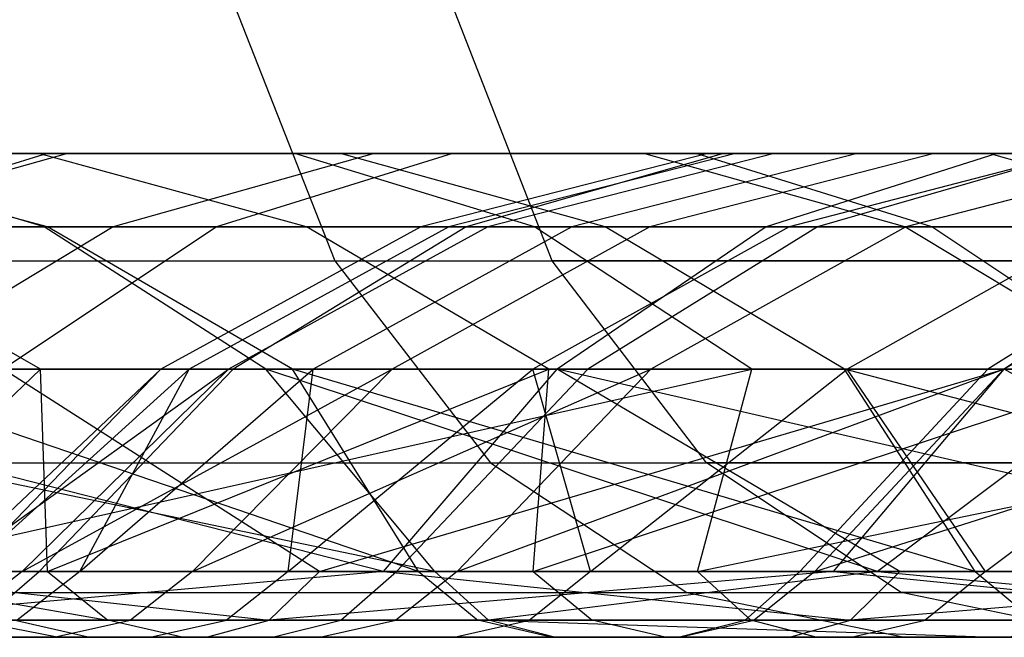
# Model space of a CAD drawing. Extents: x -172 to 172, y -29 to 28.
# Tile 81 of 256: x -134.07 to -128.68, y -19.3 to -15.92. Entities that reach past the tile are written whole.
import ezdxf

# ---------------------------------------------------------------- set-up
doc = ezdxf.new("R2010")
doc.units = 0
doc.header["$LTSCALE"] = 25.4
doc.layers.get('0').update_dxf_attribs({"linetype": 'CONTINUOUS'})

msp = doc.modelspace()

# ---------------------------------------------------------------- linework, layer by layer
at = {"color": 0}
for p, q in [((-132.8922, -15.8448, -1352.8473), (-132.3443, -17.2386, -1352.3955)), ((-132.8922, -15.8448, -1352.8473), (-132.3443, -17.2386, -1352.3955)), ((-131.1542, -17.2386, -1132.6775), (-131.6971, -15.8448, -1132.2197)), ((-131.1542, -17.2386, -1132.6775), (-131.6971, -15.8448, -1132.2197)), ((-138.6906, -16.6506, -1162.8467), (-133.9197, -16.6506, -1155.129)), ((-138.6906, -16.6506, -1162.8467), (-133.9197, -16.6506, -1155.129)), ((-137.2864, -16.6506, -1163.6608), (-132.5637, -16.6506, -1156.0212)), ((-137.2864, -16.6506, -1163.6608), (-132.5637, -16.6506, -1156.0212)), ((-133.8072, -16.6506, -1299.9165), (-136.9292, -16.6506, -1291.8901)), ((-133.8072, -16.6506, -1299.9165), (-136.9292, -16.6506, -1291.8901)), ((-136.8081, -16.6506, -1199.3195), (-133.9654, -16.6506, -1191.292)), ((-136.8081, -16.6506, -1199.3195), (-133.9654, -16.6506, -1191.292)), ((-131.6994, -16.6506, -1334.6561), (-136.6598, -16.6506, -1327.0588)), ((-131.6994, -16.6506, -1334.6561), (-136.6598, -16.6506, -1327.0588)), ((-135.4787, -16.6506, -1190.7051), (-132.128, -16.6506, -1182.7716)), ((-135.4787, -16.6506, -1190.7051), (-132.128, -16.6506, -1182.7716)), ((-133.9178, -17.0527, -1290.8204), (-135.3997, -16.6506, -1291.3468)), ((-132.3126, -16.6506, -1299.2836), (-135.3997, -16.6506, -1291.3468)), ((-133.9178, -17.0527, -1290.8204), (-135.3997, -16.6506, -1291.3468)), ((-132.3126, -16.6506, -1299.2836), (-135.3997, -16.6506, -1291.3468)), ((-130.3659, -16.6506, -1333.7307), (-135.2761, -16.6506, -1326.2103)), ((-133.9355, -17.0527, -1325.3882), (-135.2761, -16.6506, -1326.2103)), ((-133.9355, -17.0527, -1325.3882), (-135.2761, -16.6506, -1326.2103)), ((-130.3659, -16.6506, -1333.7307), (-135.2761, -16.6506, -1326.2103)), ((-133.8072, -16.6506, -1299.9165), (-135.2553, -17.0527, -1300.5298)), ((-133.8072, -16.6506, -1299.9165), (-135.2553, -17.0527, -1300.5298)), ((-133.9197, -16.6506, -1155.129), (-135.2333, -17.0527, -1154.2646)), ((-133.9197, -16.6506, -1155.129), (-135.2333, -17.0527, -1154.2646)), ((-132.4992, -17.0527, -1191.8607), (-133.9654, -16.6506, -1191.292)), ((-133.9654, -16.6506, -1191.292), (-130.6521, -16.6506, -1183.4471)), ((-132.4992, -17.0527, -1191.8607), (-133.9654, -16.6506, -1191.292)), ((-133.9654, -16.6506, -1191.292), (-130.6521, -16.6506, -1183.4471)), ((-133.9197, -16.6506, -1155.129), (-128.7197, -16.6506, -1147.6936)), ((-133.9197, -16.6506, -1155.129), (-128.7197, -16.6506, -1147.6936)), ((-130.2153, -16.6506, -1307.7438), (-133.8072, -16.6506, -1299.9165)), ((-130.2153, -16.6506, -1307.7438), (-133.8072, -16.6506, -1299.9165)), ((-132.128, -16.6506, -1182.7716), (-133.5578, -17.0527, -1182.1171)), ((-132.128, -16.6506, -1182.7716), (-133.5578, -17.0527, -1182.1171)), ((-131.6994, -16.6506, -1334.6561), (-132.9913, -17.0527, -1335.5529)), ((-131.6994, -16.6506, -1334.6561), (-132.9913, -17.0527, -1335.5529)), ((-132.5637, -16.6506, -1156.0212), (-127.4164, -16.6506, -1148.6611)), ((-131.25, -17.0527, -1156.8856), (-132.5637, -16.6506, -1156.0212)), ((-131.25, -17.0527, -1156.8856), (-132.5637, -16.6506, -1156.0212)), ((-132.5637, -16.6506, -1156.0212), (-127.4164, -16.6506, -1148.6611)), ((-130.8645, -17.0527, -1298.6703), (-132.3126, -16.6506, -1299.2836)), ((-130.8645, -17.0527, -1298.6703), (-132.3126, -16.6506, -1299.2836)), ((-128.7607, -16.6506, -1307.0234), (-132.3126, -16.6506, -1299.2836)), ((-128.7607, -16.6506, -1307.0234), (-132.3126, -16.6506, -1299.2836)), ((-132.128, -16.6506, -1182.7716), (-128.3131, -16.6506, -1175.0504)), ((-132.128, -16.6506, -1182.7716), (-128.3131, -16.6506, -1175.0504)), ((-130.3007, -16.6506, -1244.9353), (-131.8731, -17.0527, -1244.9557)), ((-130.3007, -16.6506, -1244.9353), (-131.8731, -17.0527, -1244.9557)), ((-130.1494, -16.6506, -1236.7504), (-131.72, -17.0527, -1236.672)), ((-130.1494, -16.6506, -1236.7504), (-131.72, -17.0527, -1236.672)), ((-126.3172, -16.6506, -1341.9607), (-131.6994, -16.6506, -1334.6561)), ((-126.3172, -16.6506, -1341.9607), (-131.6994, -16.6506, -1334.6561)), ((-130.2153, -16.6506, -1307.7438), (-131.6245, -17.0527, -1308.4418)), ((-130.2153, -16.6506, -1307.7438), (-131.6245, -17.0527, -1308.4418)), ((-129.9377, -16.6506, -1253.1136), (-131.5058, -17.0527, -1253.2327)), ((-129.9377, -16.6506, -1253.1136), (-131.5058, -17.0527, -1253.2327)), ((-129.4844, -16.6506, -1228.5911), (-131.047, -17.0527, -1228.4142)), ((-129.4844, -16.6506, -1228.5911), (-131.047, -17.0527, -1228.4142)), ((-129.2222, -17.0527, -1184.1016), (-130.6521, -16.6506, -1183.4471)), ((-130.6521, -16.6506, -1183.4471), (-126.8798, -16.6506, -1175.8123)), ((-129.2222, -17.0527, -1184.1016), (-130.6521, -16.6506, -1183.4471)), ((-130.6521, -16.6506, -1183.4471), (-126.8798, -16.6506, -1175.8123)), ((-129.062, -16.6506, -1261.2531), (-130.6195, -17.0527, -1261.4703)), ((-129.062, -16.6506, -1261.2531), (-130.6195, -17.0527, -1261.4703)), ((-125.0382, -16.6506, -1340.9612), (-130.3659, -16.6506, -1333.7307)), ((-129.0741, -17.0527, -1332.8341), (-130.3659, -16.6506, -1333.7307)), ((-125.0382, -16.6506, -1340.9612), (-130.3659, -16.6506, -1333.7307)), ((-129.0741, -17.0527, -1332.8341), (-130.3659, -16.6506, -1333.7307)), ((-130.3007, -16.6506, -1244.9353), (-130.1494, -16.6506, -1236.7504)), ((-130.3007, -16.6506, -1244.9353), (-130.1494, -16.6506, -1236.7504)), ((-129.9377, -16.6506, -1253.1136), (-130.3007, -16.6506, -1244.9353)), ((-129.9377, -16.6506, -1253.1136), (-130.3007, -16.6506, -1244.9353)), ((-126.1659, -16.6506, -1315.3446), (-130.2153, -16.6506, -1307.7438)), ((-126.1659, -16.6506, -1315.3446), (-130.2153, -16.6506, -1307.7438)), ((-130.1494, -16.6506, -1236.7504), (-129.4844, -16.6506, -1228.5911)), ((-130.1494, -16.6506, -1236.7504), (-129.4844, -16.6506, -1228.5911)), ((-128.7197, -16.6506, -1147.6936), (-129.9824, -17.0527, -1146.7563)), ((-128.7197, -16.6506, -1147.6936), (-129.9824, -17.0527, -1146.7563)), ((-129.062, -16.6506, -1261.2531), (-129.9377, -16.6506, -1253.1136)), ((-129.062, -16.6506, -1261.2531), (-129.9377, -16.6506, -1253.1136)), ((-128.3085, -16.6506, -1220.4896), (-129.8569, -17.0527, -1220.215)), ((-128.3085, -16.6506, -1220.4896), (-129.8569, -17.0527, -1220.215)), ((-128.3131, -16.6506, -1175.0504), (-129.7017, -17.0527, -1174.3124)), ((-128.3131, -16.6506, -1175.0504), (-129.7017, -17.0527, -1174.3124)), ((-129.4844, -16.6506, -1228.5911), (-128.3085, -16.6506, -1220.4896)), ((-129.4844, -16.6506, -1228.5911), (-128.3085, -16.6506, -1220.4896)), ((-127.6769, -16.6506, -1269.3214), (-129.2177, -17.0527, -1269.636)), ((-127.6769, -16.6506, -1269.3214), (-129.2177, -17.0527, -1269.636)), ((-127.6769, -16.6506, -1269.3214), (-129.062, -16.6506, -1261.2531)), ((-127.6769, -16.6506, -1269.3214), (-129.062, -16.6506, -1261.2531)), ((-127.3516, -17.0527, -1306.3254), (-128.7607, -16.6506, -1307.0234)), ((-127.3516, -17.0527, -1306.3254), (-128.7607, -16.6506, -1307.0234)), ((-124.7566, -16.6506, -1314.5393), (-128.7607, -16.6506, -1307.0234)), ((-124.7566, -16.6506, -1314.5393), (-128.7607, -16.6506, -1307.0234)), ((-128.7197, -16.6506, -1147.6936), (-123.1074, -16.6506, -1140.5643)), ((-128.7197, -16.6506, -1147.6936), (-123.1074, -16.6506, -1140.5643)), ((-133.9355, -17.0527, -1325.3882), (-138.368, -17.0527, -1317.6792)), ((-133.9355, -17.0527, -1325.3882), (-138.368, -17.0527, -1317.6792)), ((-132.9913, -17.0527, -1335.5529), (-138.0003, -17.0527, -1327.881)), ((-132.9913, -17.0527, -1335.5529), (-138.0003, -17.0527, -1327.881)), ((-136.9448, -17.0527, -1190.1365), (-133.5578, -17.0527, -1182.1171)), ((-136.9448, -17.0527, -1190.1365), (-133.5578, -17.0527, -1182.1171)), ((-133.9178, -17.0527, -1290.8204), (-136.5007, -17.0527, -1282.8036)), ((-133.9178, -17.0527, -1290.8204), (-136.5007, -17.0527, -1282.8036)), ((-135.9259, -17.0527, -1164.4495), (-131.25, -17.0527, -1156.8856)), ((-135.9259, -17.0527, -1164.4495), (-131.25, -17.0527, -1156.8856)), ((-133.9552, -17.832, -1200.2356), (-135.3109, -17.0527, -1199.8003)), ((-133.9552, -17.832, -1200.2356), (-135.3109, -17.0527, -1199.8003)), ((-135.3109, -17.0527, -1199.8003), (-132.4992, -17.0527, -1191.8607)), ((-135.3109, -17.0527, -1199.8003), (-132.4992, -17.0527, -1191.8607)), ((-131.6245, -17.0527, -1308.4418), (-135.2553, -17.0527, -1300.5298)), ((-131.6245, -17.0527, -1308.4418), (-135.2553, -17.0527, -1300.5298)), ((-135.2333, -17.0527, -1154.2646), (-129.9824, -17.0527, -1146.7563)), ((-135.2333, -17.0527, -1154.2646), (-129.9824, -17.0527, -1146.7563)), ((-133.5578, -17.0527, -1182.1171), (-134.8525, -17.832, -1181.5244)), ((-133.5578, -17.0527, -1182.1171), (-134.8525, -17.832, -1181.5244)), ((-132.9913, -17.0527, -1335.5529), (-134.161, -17.832, -1336.3646)), ((-132.9913, -17.0527, -1335.5529), (-134.161, -17.832, -1336.3646)), ((-129.0741, -17.0527, -1332.8341), (-133.9355, -17.0527, -1325.3882)), ((-132.7217, -17.832, -1324.6438), (-133.9355, -17.0527, -1325.3882)), ((-129.0741, -17.0527, -1332.8341), (-133.9355, -17.0527, -1325.3882)), ((-132.7217, -17.832, -1324.6438), (-133.9355, -17.0527, -1325.3882)), ((-132.5761, -17.832, -1290.3439), (-133.9178, -17.0527, -1290.8204)), ((-132.5761, -17.832, -1290.3439), (-133.9178, -17.0527, -1290.8204)), ((-130.8645, -17.0527, -1298.6703), (-133.9178, -17.0527, -1290.8204)), ((-130.8645, -17.0527, -1298.6703), (-133.9178, -17.0527, -1290.8204)), ((-133.5578, -17.0527, -1182.1171), (-129.7017, -17.0527, -1174.3124)), ((-133.5578, -17.0527, -1182.1171), (-129.7017, -17.0527, -1174.3124)), ((-131.8731, -17.0527, -1244.9557), (-133.2969, -17.832, -1244.9741)), ((-131.8731, -17.0527, -1244.9557), (-133.2969, -17.832, -1244.9741)), ((-131.72, -17.0527, -1236.672), (-133.1421, -17.832, -1236.601)), ((-131.72, -17.0527, -1236.672), (-133.1421, -17.832, -1236.601)), ((-127.5563, -17.0527, -1342.929), (-132.9913, -17.0527, -1335.5529)), ((-127.5563, -17.0527, -1342.929), (-132.9913, -17.0527, -1335.5529)), ((-131.5058, -17.0527, -1253.2327), (-132.9256, -17.832, -1253.3405)), ((-131.5058, -17.0527, -1253.2327), (-132.9256, -17.832, -1253.3405)), ((-131.6245, -17.0527, -1308.4418), (-132.9004, -17.832, -1309.0737)), ((-131.6245, -17.0527, -1308.4418), (-132.9004, -17.832, -1309.0737)), ((-131.1717, -17.832, -1192.3756), (-132.4992, -17.0527, -1191.8607)), ((-131.1717, -17.832, -1192.3756), (-132.4992, -17.0527, -1191.8607)), ((-132.4992, -17.0527, -1191.8607), (-129.2222, -17.0527, -1184.1016)), ((-132.4992, -17.0527, -1191.8607), (-129.2222, -17.0527, -1184.1016)), ((-131.047, -17.0527, -1228.4142), (-132.4619, -17.832, -1228.254)), ((-131.047, -17.0527, -1228.4142), (-132.4619, -17.832, -1228.254)), ((-130.6195, -17.0527, -1261.4703), (-132.0297, -17.832, -1261.667)), ((-130.6195, -17.0527, -1261.4703), (-132.0297, -17.832, -1261.667)), ((-131.8731, -17.0527, -1244.9557), (-131.72, -17.0527, -1236.672)), ((-131.5058, -17.0527, -1253.2327), (-131.8731, -17.0527, -1244.9557)), ((-131.8731, -17.0527, -1244.9557), (-131.72, -17.0527, -1236.672)), ((-131.5058, -17.0527, -1253.2327), (-131.8731, -17.0527, -1244.9557)), ((-131.72, -17.0527, -1236.672), (-131.047, -17.0527, -1228.4142)), ((-131.72, -17.0527, -1236.672), (-131.047, -17.0527, -1228.4142)), ((-127.5313, -17.0527, -1316.1248), (-131.6245, -17.0527, -1308.4418)), ((-127.5313, -17.0527, -1316.1248), (-131.6245, -17.0527, -1308.4418)), ((-130.6195, -17.0527, -1261.4703), (-131.5058, -17.0527, -1253.2327)), ((-130.6195, -17.0527, -1261.4703), (-131.5058, -17.0527, -1253.2327)), ((-129.8569, -17.0527, -1220.215), (-131.2589, -17.832, -1219.9662)), ((-129.8569, -17.0527, -1220.215), (-131.2589, -17.832, -1219.9662)), ((-131.25, -17.0527, -1156.8856), (-126.1538, -17.0527, -1149.5985)), ((-130.0606, -17.832, -1157.6683), (-131.25, -17.0527, -1156.8856)), ((-130.0606, -17.832, -1157.6683), (-131.25, -17.0527, -1156.8856)), ((-131.25, -17.0527, -1156.8856), (-126.1538, -17.0527, -1149.5985)), ((-129.9824, -17.0527, -1146.7563), (-131.1257, -17.832, -1145.9076)), ((-129.9824, -17.0527, -1146.7563), (-131.1257, -17.832, -1145.9076)), ((-131.047, -17.0527, -1228.4142), (-129.8569, -17.0527, -1220.215)), ((-131.047, -17.0527, -1228.4142), (-129.8569, -17.0527, -1220.215)), ((-129.7017, -17.0527, -1174.3124), (-130.959, -17.832, -1173.644)), ((-129.7017, -17.0527, -1174.3124), (-130.959, -17.832, -1173.644)), ((-129.5534, -17.832, -1298.115), (-130.8645, -17.0527, -1298.6703)), ((-127.3516, -17.0527, -1306.3254), (-130.8645, -17.0527, -1298.6703)), ((-129.5534, -17.832, -1298.115), (-130.8645, -17.0527, -1298.6703)), ((-127.3516, -17.0527, -1306.3254), (-130.8645, -17.0527, -1298.6703)), ((-129.2177, -17.0527, -1269.636), (-130.6195, -17.0527, -1261.4703)), ((-129.2177, -17.0527, -1269.636), (-130.6195, -17.0527, -1261.4703)), ((-129.2177, -17.0527, -1269.636), (-130.6128, -17.832, -1269.9209)), ((-129.2177, -17.0527, -1269.636), (-130.6128, -17.832, -1269.9209)), ((-129.9824, -17.0527, -1146.7563), (-124.315, -17.0527, -1139.5571)), ((-129.9824, -17.0527, -1146.7563), (-124.315, -17.0527, -1139.5571)), ((-129.8569, -17.0527, -1220.215), (-128.1542, -17.0527, -1212.1066)), ((-129.8569, -17.0527, -1220.215), (-128.1542, -17.0527, -1212.1066)), ((-129.7017, -17.0527, -1174.3124), (-125.39, -17.0527, -1166.7499)), ((-129.7017, -17.0527, -1174.3124), (-125.39, -17.0527, -1166.7499)), ((-128.1542, -17.0527, -1212.1066), (-129.5378, -17.832, -1211.7704)), ((-128.1542, -17.0527, -1212.1066), (-129.5378, -17.832, -1211.7704)), ((-127.9275, -17.832, -1184.6942), (-129.2222, -17.0527, -1184.1016)), ((-129.2222, -17.0527, -1184.1016), (-125.4912, -17.0527, -1176.5503)), ((-127.9275, -17.832, -1184.6942), (-129.2222, -17.0527, -1184.1016)), ((-129.2222, -17.0527, -1184.1016), (-125.4912, -17.0527, -1176.5503)), ((-127.3059, -17.0527, -1277.6976), (-129.2177, -17.0527, -1269.636)), ((-127.3059, -17.0527, -1277.6976), (-129.2177, -17.0527, -1269.636)), ((-123.7991, -17.0527, -1339.9929), (-129.0741, -17.0527, -1332.8341)), ((-127.9043, -17.832, -1332.0222), (-129.0741, -17.0527, -1332.8341)), ((-127.9043, -17.832, -1332.0222), (-129.0741, -17.0527, -1332.8341)), ((-123.7991, -17.0527, -1339.9929), (-129.0741, -17.0527, -1332.8341)), ((-127.5313, -17.0527, -1316.1248), (-128.7676, -17.832, -1316.8312)), ((-127.5313, -17.0527, -1316.1248), (-128.7676, -17.832, -1316.8312)), ((-127.3059, -17.0527, -1277.6976), (-128.6804, -17.832, -1278.0696)), ((-127.3059, -17.0527, -1277.6976), (-128.6804, -17.832, -1278.0696)), ((-127.5563, -17.0527, -1342.929), (-128.6782, -17.832, -1343.8057)), ((-127.5563, -17.0527, -1342.929), (-128.6782, -17.832, -1343.8057)), ((-138.2055, -17.2386, -1344.8718), (-132.3443, -17.2386, -1352.3955)), ((-138.2055, -17.2386, -1344.8718), (-132.3443, -17.2386, -1352.3955)), ((-137.0965, -17.2386, -1140.1372), (-131.1542, -17.2386, -1132.6775)), ((-137.0965, -17.2386, -1140.1372), (-131.1542, -17.2386, -1132.6775)), ((-132.3443, -17.2386, -1352.3955), (-126.074, -17.2386, -1359.5818)), ((-132.3443, -17.2386, -1352.3955), (-131.4909, -18.3448, -1351.6917)), ((-132.3443, -17.2386, -1352.3955), (-131.4909, -18.3448, -1351.6917)), ((-132.3443, -17.2386, -1352.3955), (-126.074, -17.2386, -1359.5818)), ((-124.8064, -17.2386, -1125.5596), (-131.1542, -17.2386, -1132.6775)), ((-130.3085, -18.3448, -1133.3905), (-131.1542, -17.2386, -1132.6775)), ((-130.3085, -18.3448, -1133.3905), (-131.1542, -17.2386, -1132.6775)), ((-124.8064, -17.2386, -1125.5596), (-131.1542, -17.2386, -1132.6775)), ((-131.7957, -18.9397, -1323.8842), (-137.114, -17.832, -1317.0048)), ((-132.7217, -17.832, -1324.6438), (-137.114, -17.832, -1317.0048)), ((-131.7957, -18.9397, -1323.8842), (-137.114, -17.832, -1317.0048)), ((-132.7217, -17.832, -1324.6438), (-137.114, -17.832, -1317.0048)), ((-132.9004, -17.832, -1309.0737), (-136.5664, -17.832, -1301.0851)), ((-132.9004, -17.832, -1309.0737), (-136.5664, -17.832, -1301.0851)), ((-132.0783, -18.9397, -1145.2004), (-136.4228, -17.832, -1153.4819)), ((-136.4228, -17.832, -1153.4819), (-131.1257, -17.832, -1145.9076)), ((-132.0783, -18.9397, -1145.2004), (-136.4228, -17.832, -1153.4819)), ((-136.4228, -17.832, -1153.4819), (-131.1257, -17.832, -1145.9076)), ((-136.2681, -17.832, -1208.2467), (-133.9552, -17.832, -1200.2356)), ((-136.2681, -17.832, -1208.2467), (-133.9552, -17.832, -1200.2356)), ((-132.5761, -17.832, -1290.3439), (-135.1331, -17.832, -1282.4072)), ((-131.8866, -18.9397, -1288.7224), (-135.1331, -17.832, -1282.4072)), ((-131.8866, -18.9397, -1288.7224), (-135.1331, -17.832, -1282.4072)), ((-132.5761, -17.832, -1290.3439), (-135.1331, -17.832, -1282.4072)), ((-135.119, -18.9397, -1208.5419), (-133.9552, -17.832, -1200.2356)), ((-135.119, -18.9397, -1208.5419), (-133.9552, -17.832, -1200.2356)), ((-135, -18.9397, -1168.1039), (-130.0606, -17.832, -1157.6683)), ((-135, -18.9397, -1168.1039), (-130.0606, -17.832, -1157.6683)), ((-134.8525, -17.832, -1181.5244), (-130.959, -17.832, -1173.644)), ((-134.8525, -17.832, -1181.5244), (-130.959, -17.832, -1173.644)), ((-134.6941, -17.832, -1165.1636), (-130.0606, -17.832, -1157.6683)), ((-134.6941, -17.832, -1165.1636), (-130.0606, -17.832, -1157.6683)), ((-134.4713, -18.9397, -1245.7423), (-132.9256, -17.832, -1253.3405)), ((-134.4713, -18.9397, -1245.7423), (-133.2969, -17.832, -1244.9741)), ((-134.4713, -18.9397, -1245.7423), (-133.2969, -17.832, -1244.9741)), ((-134.4713, -18.9397, -1245.7423), (-132.9256, -17.832, -1253.3405)), ((-134.3662, -18.9397, -1237.3776), (-133.2969, -17.832, -1244.9741)), ((-134.3662, -18.9397, -1237.3776), (-133.1421, -17.832, -1236.601)), ((-134.3662, -18.9397, -1237.3776), (-133.1421, -17.832, -1236.601)), ((-134.3662, -18.9397, -1237.3776), (-133.2969, -17.832, -1244.9741)), ((-132.4274, -18.9397, -1340.8278), (-134.161, -17.832, -1336.3646)), ((-128.6782, -17.832, -1343.8057), (-134.161, -17.832, -1336.3646)), ((-132.4274, -18.9397, -1340.8278), (-134.161, -17.832, -1336.3646)), ((-128.6782, -17.832, -1343.8057), (-134.161, -17.832, -1336.3646)), ((-134.0563, -18.9397, -1254.0975), (-132.9256, -17.832, -1253.3405)), ((-134.0563, -18.9397, -1254.0975), (-132.0297, -17.832, -1261.667)), ((-134.0563, -18.9397, -1254.0975), (-132.9256, -17.832, -1253.3405)), ((-134.0563, -18.9397, -1254.0975), (-132.0297, -17.832, -1261.667)), ((-132.9004, -17.832, -1309.0737), (-133.9636, -18.9397, -1309.6003)), ((-132.9004, -17.832, -1309.0737), (-133.9636, -18.9397, -1309.6003)), ((-133.9181, -18.9397, -1204.1638), (-133.9552, -17.832, -1200.2356)), ((-133.9552, -17.832, -1200.2356), (-131.1717, -17.832, -1192.3756)), ((-133.9181, -18.9397, -1204.1638), (-133.9552, -17.832, -1200.2356)), ((-133.9552, -17.832, -1200.2356), (-131.1717, -17.832, -1192.3756)), ((-133.9181, -18.9397, -1204.1638), (-131.1717, -17.832, -1192.3756)), ((-133.9181, -18.9397, -1204.1638), (-131.1717, -17.832, -1192.3756)), ((-133.7411, -18.9397, -1229.0354), (-133.1421, -17.832, -1236.601)), ((-133.7411, -18.9397, -1229.0354), (-132.4619, -17.832, -1228.254)), ((-133.7411, -18.9397, -1229.0354), (-132.4619, -17.832, -1228.254)), ((-133.7411, -18.9397, -1229.0354), (-133.1421, -17.832, -1236.601)), ((-133.2969, -17.832, -1244.9741), (-133.1421, -17.832, -1236.601)), ((-132.9256, -17.832, -1253.3405), (-133.2969, -17.832, -1244.9741)), ((-132.9256, -17.832, -1253.3405), (-133.2969, -17.832, -1244.9741)), ((-133.2969, -17.832, -1244.9741), (-133.1421, -17.832, -1236.601)), ((-133.1421, -17.832, -1236.601), (-132.4619, -17.832, -1228.254)), ((-133.1421, -17.832, -1236.601), (-132.4619, -17.832, -1228.254)), ((-133.1226, -18.9397, -1262.4109), (-130.6128, -17.832, -1269.9209)), ((-133.1226, -18.9397, -1262.4109), (-132.0297, -17.832, -1261.667)), ((-133.1226, -18.9397, -1262.4109), (-132.0297, -17.832, -1261.667)), ((-133.1226, -18.9397, -1262.4109), (-130.6128, -17.832, -1269.9209)), ((-132.0297, -17.832, -1261.667), (-132.9256, -17.832, -1253.3405)), ((-132.0297, -17.832, -1261.667), (-132.9256, -17.832, -1253.3405)), ((-128.7676, -17.832, -1316.8312), (-132.9004, -17.832, -1309.0737)), ((-128.7676, -17.832, -1316.8312), (-132.9004, -17.832, -1309.0737)), ((-131.7957, -18.9397, -1323.8842), (-132.7217, -17.832, -1324.6438)), ((-129.3718, -18.9397, -1327.7185), (-132.7217, -17.832, -1324.6438)), ((-131.7957, -18.9397, -1323.8842), (-132.7217, -17.832, -1324.6438)), ((-129.3718, -18.9397, -1327.7185), (-132.7217, -17.832, -1324.6438)), ((-127.9043, -17.832, -1332.0222), (-132.7217, -17.832, -1324.6438)), ((-127.9043, -17.832, -1332.0222), (-132.7217, -17.832, -1324.6438)), ((-132.5987, -18.9397, -1220.7483), (-132.4619, -17.832, -1228.254)), ((-132.5987, -18.9397, -1220.7483), (-131.2589, -17.832, -1219.9662)), ((-132.5987, -18.9397, -1220.7483), (-131.2589, -17.832, -1219.9662)), ((-132.5987, -18.9397, -1220.7483), (-132.4619, -17.832, -1228.254)), ((-129.5534, -17.832, -1298.115), (-132.5761, -17.832, -1290.3439)), ((-128.8371, -18.9397, -1296.7552), (-132.5761, -17.832, -1290.3439)), ((-129.5534, -17.832, -1298.115), (-132.5761, -17.832, -1290.3439)), ((-128.8371, -18.9397, -1296.7552), (-132.5761, -17.832, -1290.3439)), ((-131.8866, -18.9397, -1288.7224), (-132.5761, -17.832, -1290.3439)), ((-131.8866, -18.9397, -1288.7224), (-132.5761, -17.832, -1290.3439)), ((-132.4619, -17.832, -1228.254), (-131.2589, -17.832, -1219.9662)), ((-132.4619, -17.832, -1228.254), (-131.2589, -17.832, -1219.9662)), ((-132.4274, -18.9397, -1340.8278), (-128.6782, -17.832, -1343.8057)), ((-132.4274, -18.9397, -1340.8278), (-128.6782, -17.832, -1343.8057)), ((-132.0783, -18.9397, -1145.2004), (-131.1257, -17.832, -1145.9076)), ((-132.0783, -18.9397, -1145.2004), (-131.1257, -17.832, -1145.9076)), ((-130.6128, -17.832, -1269.9209), (-132.0297, -17.832, -1261.667)), ((-130.6128, -17.832, -1269.9209), (-132.0297, -17.832, -1261.667)), ((-130.959, -17.832, -1173.644), (-132.0067, -18.9397, -1173.0873)), ((-130.959, -17.832, -1173.644), (-132.0067, -18.9397, -1173.0873)), ((-131.6739, -18.9397, -1270.6499), (-130.6128, -17.832, -1269.9209)), ((-131.6739, -18.9397, -1270.6499), (-130.6128, -17.832, -1269.9209)), ((-131.6739, -18.9397, -1270.6499), (-128.6804, -17.832, -1278.0696)), ((-131.6739, -18.9397, -1270.6499), (-128.6804, -17.832, -1278.0696)), ((-130.9433, -18.9397, -1212.5481), (-131.2589, -17.832, -1219.9662)), ((-131.2589, -17.832, -1219.9662), (-129.5378, -17.832, -1211.7704)), ((-131.2589, -17.832, -1219.9662), (-129.5378, -17.832, -1211.7704)), ((-130.9433, -18.9397, -1212.5481), (-131.2589, -17.832, -1219.9662)), ((-131.2579, -18.9397, -1195.9939), (-127.9275, -17.832, -1184.6942)), ((-131.2579, -18.9397, -1195.9939), (-131.1717, -17.832, -1192.3756)), ((-131.2579, -18.9397, -1195.9939), (-131.1717, -17.832, -1192.3756)), ((-131.2579, -18.9397, -1195.9939), (-127.9275, -17.832, -1184.6942)), ((-131.1717, -17.832, -1192.3756), (-127.9275, -17.832, -1184.6942)), ((-131.1717, -17.832, -1192.3756), (-127.9275, -17.832, -1184.6942)), ((-129.2507, -18.9397, -1141.502), (-131.1257, -17.832, -1145.9076)), ((-126.3196, -18.9397, -1137.8851), (-131.1257, -17.832, -1145.9076)), ((-131.1257, -17.832, -1145.9076), (-125.4085, -17.832, -1138.645)), ((-129.2507, -18.9397, -1141.502), (-131.1257, -17.832, -1145.9076)), ((-126.3196, -18.9397, -1137.8851), (-131.1257, -17.832, -1145.9076)), ((-131.1257, -17.832, -1145.9076), (-125.4085, -17.832, -1138.645)), ((-130.959, -17.832, -1173.644), (-126.6055, -17.832, -1166.0082)), ((-130.959, -17.832, -1173.644), (-126.6055, -17.832, -1166.0082)), ((-130.9433, -18.9397, -1212.5481), (-129.5378, -17.832, -1211.7704)), ((-130.9433, -18.9397, -1212.5481), (-129.5378, -17.832, -1211.7704)), ((-128.6804, -17.832, -1278.0696), (-130.6128, -17.832, -1269.9209)), ((-128.6804, -17.832, -1278.0696), (-130.6128, -17.832, -1269.9209)), ((-130.3572, -18.9397, -1160.3105), (-130.0606, -17.832, -1157.6683)), ((-130.3572, -18.9397, -1160.3105), (-125.0105, -17.832, -1150.4473)), ((-130.3572, -18.9397, -1160.3105), (-130.0606, -17.832, -1157.6683)), ((-130.3572, -18.9397, -1160.3105), (-125.0105, -17.832, -1150.4473)), ((-130.0606, -17.832, -1157.6683), (-125.0105, -17.832, -1150.4473)), ((-130.0606, -17.832, -1157.6683), (-125.0105, -17.832, -1150.4473)), ((-128.7676, -17.832, -1316.8312), (-129.7977, -18.9397, -1317.4198)), ((-128.7676, -17.832, -1316.8312), (-129.7977, -18.9397, -1317.4198)), ((-129.7157, -18.9397, -1278.7831), (-128.6804, -17.832, -1278.0696)), ((-129.7157, -18.9397, -1278.7831), (-126.2401, -17.832, -1286.0807)), ((-129.7157, -18.9397, -1278.7831), (-126.2401, -17.832, -1286.0807)), ((-129.7157, -18.9397, -1278.7831), (-128.6804, -17.832, -1278.0696)), ((-129.6131, -18.9397, -1344.5363), (-128.6782, -17.832, -1343.8057)), ((-129.6131, -18.9397, -1344.5363), (-128.6782, -17.832, -1343.8057)), ((-126.0756, -17.832, -1305.6935), (-129.5534, -17.832, -1298.115)), ((-128.8371, -18.9397, -1296.7552), (-129.5534, -17.832, -1298.115)), ((-125.2989, -18.9397, -1304.5851), (-129.5534, -17.832, -1298.115)), ((-128.8371, -18.9397, -1296.7552), (-129.5534, -17.832, -1298.115)), ((-125.2989, -18.9397, -1304.5851), (-129.5534, -17.832, -1298.115)), ((-126.0756, -17.832, -1305.6935), (-129.5534, -17.832, -1298.115)), ((-128.7812, -18.9397, -1204.4668), (-129.5378, -17.832, -1211.7704)), ((-129.5378, -17.832, -1211.7704), (-127.3056, -17.832, -1203.6987)), ((-128.7812, -18.9397, -1204.4668), (-129.5378, -17.832, -1211.7704)), ((-129.5378, -17.832, -1211.7704), (-127.3056, -17.832, -1203.6987)), ((-127.9043, -17.832, -1332.0222), (-129.3718, -18.9397, -1327.7185)), ((-127.9043, -17.832, -1332.0222), (-129.3718, -18.9397, -1327.7185)), ((-128.7812, -18.9397, -1204.4668), (-127.3056, -17.832, -1203.6987)), ((-128.7812, -18.9397, -1204.4668), (-127.3056, -17.832, -1203.6987)), ((-124.1824, -17.832, -1324.3303), (-128.7676, -17.832, -1316.8312)), ((-124.1824, -17.832, -1324.3303), (-128.7676, -17.832, -1316.8312)), ((-126.2401, -17.832, -1286.0807), (-128.6804, -17.832, -1278.0696)), ((-126.2401, -17.832, -1286.0807), (-128.6804, -17.832, -1278.0696)), ((-126.6949, -18.9397, -1348.1636), (-128.6782, -17.832, -1343.8057)), ((-126.6949, -18.9397, -1348.1636), (-128.6782, -17.832, -1343.8057)), ((-122.7832, -17.832, -1350.9247), (-128.6782, -17.832, -1343.8057)), ((-122.7832, -17.832, -1350.9247), (-128.6782, -17.832, -1343.8057)), ((-137.3143, -18.3448, -1344.2166), (-131.4909, -18.3448, -1351.6917)), ((-137.3143, -18.3448, -1344.2166), (-131.4909, -18.3448, -1351.6917)), ((-136.2125, -18.3448, -1140.8021), (-130.3085, -18.3448, -1133.3905)), ((-136.2125, -18.3448, -1140.8021), (-130.3085, -18.3448, -1133.3905)), ((-131.4909, -18.3448, -1351.6917), (-130.4156, -19.055, -1350.8048)), ((-131.4909, -18.3448, -1351.6917), (-125.2611, -18.3448, -1358.8317)), ((-131.4909, -18.3448, -1351.6917), (-130.4156, -19.055, -1350.8048)), ((-131.4909, -18.3448, -1351.6917), (-125.2611, -18.3448, -1358.8317)), ((-129.2428, -19.055, -1134.2889), (-130.3085, -18.3448, -1133.3905)), ((-124.0016, -18.3448, -1126.3185), (-130.3085, -18.3448, -1133.3905)), ((-124.0016, -18.3448, -1126.3185), (-130.3085, -18.3448, -1133.3905)), ((-129.2428, -19.055, -1134.2889), (-130.3085, -18.3448, -1133.3905)), ((-137.6589, -18.9397, -1301.5477), (-133.9636, -18.9397, -1309.6003)), ((-137.6589, -18.9397, -1301.5477), (-133.9636, -18.9397, -1309.6003)), ((-131.7957, -18.9397, -1323.8842), (-136.3008, -18.9397, -1316.0104)), ((-131.7957, -18.9397, -1323.8842), (-136.3008, -18.9397, -1316.0104)), ((-132.0067, -18.9397, -1173.0873), (-135.9313, -18.9397, -1181.0306)), ((-132.0067, -18.9397, -1173.0873), (-135.9313, -18.9397, -1181.0306)), ((-135.1357, -18.9397, -1337.0411), (-132.4274, -18.9397, -1340.8278)), ((-135.1357, -18.9397, -1337.0411), (-132.4274, -18.9397, -1340.8278)), ((-135.1357, -18.9397, -1337.0411), (-132.7044, -19.2052, -1341.0319)), ((-135.1357, -18.9397, -1337.0411), (-132.7044, -19.2052, -1341.0319)), ((-135.119, -18.9397, -1208.5419), (-133.9181, -18.9397, -1204.1638)), ((-135.119, -18.9397, -1208.5419), (-133.9181, -18.9397, -1204.1638)), ((-135.119, -18.9397, -1208.5419), (-133.5878, -19.2052, -1204.2603)), ((-135.119, -18.9397, -1208.5419), (-133.5878, -19.2052, -1204.2603)), ((-132.0783, -18.9397, -1145.2004), (-135.0821, -19.2052, -1148.7802)), ((-132.0783, -18.9397, -1145.2004), (-135.0821, -19.2052, -1148.7802)), ((-135, -18.9397, -1168.1039), (-130.3572, -18.9397, -1160.3105)), ((-135, -18.9397, -1168.1039), (-130.3572, -18.9397, -1160.3105)), ((-132.0783, -18.9397, -1145.2004), (-134.8001, -18.9397, -1148.9773)), ((-132.0783, -18.9397, -1145.2004), (-134.8001, -18.9397, -1148.9773)), ((-134.4713, -18.9397, -1245.7423), (-134.0563, -18.9397, -1254.0975)), ((-134.4713, -18.9397, -1245.7423), (-134.0563, -18.9397, -1254.0975)), ((-131.8866, -18.9397, -1288.7224), (-134.4358, -18.9397, -1280.5171)), ((-131.8866, -18.9397, -1288.7224), (-134.4358, -18.9397, -1280.5171)), ((-134.0563, -18.9397, -1254.0975), (-134.3993, -19.2052, -1254.1254)), ((-134.0563, -18.9397, -1254.0975), (-134.3993, -19.2052, -1254.1254)), ((-133.7411, -18.9397, -1229.0354), (-134.3662, -18.9397, -1237.3776)), ((-133.7411, -18.9397, -1229.0354), (-134.3662, -18.9397, -1237.3776)), ((-134.2719, -19.2052, -1309.7531), (-133.9636, -18.9397, -1309.6003)), ((-134.2719, -19.2052, -1309.7531), (-133.9636, -18.9397, -1309.6003)), ((-133.7411, -18.9397, -1229.0354), (-134.0833, -19.2052, -1228.999)), ((-133.7411, -18.9397, -1229.0354), (-134.0833, -19.2052, -1228.999)), ((-134.0563, -18.9397, -1254.0975), (-133.1226, -18.9397, -1262.4109)), ((-134.0563, -18.9397, -1254.0975), (-133.1226, -18.9397, -1262.4109)), ((-133.9636, -18.9397, -1309.6003), (-129.7977, -18.9397, -1317.4198)), ((-133.9636, -18.9397, -1309.6003), (-129.7977, -18.9397, -1317.4198)), ((-133.9181, -18.9397, -1204.1638), (-131.2579, -18.9397, -1195.9939)), ((-133.9181, -18.9397, -1204.1638), (-133.5878, -19.2052, -1204.2603)), ((-133.9181, -18.9397, -1204.1638), (-131.2579, -18.9397, -1195.9939)), ((-133.9181, -18.9397, -1204.1638), (-133.5878, -19.2052, -1204.2603)), ((-132.5987, -18.9397, -1220.7483), (-133.7411, -18.9397, -1229.0354)), ((-132.5987, -18.9397, -1220.7483), (-133.7411, -18.9397, -1229.0354)), ((-133.1226, -18.9397, -1262.4109), (-133.4632, -19.2052, -1262.4598)), ((-133.1226, -18.9397, -1262.4109), (-133.4632, -19.2052, -1262.4598)), ((-133.1226, -18.9397, -1262.4109), (-131.6739, -18.9397, -1270.6499)), ((-133.1226, -18.9397, -1262.4109), (-131.6739, -18.9397, -1270.6499)), ((-132.5987, -18.9397, -1220.7483), (-132.938, -19.2052, -1220.6907)), ((-132.5987, -18.9397, -1220.7483), (-132.938, -19.2052, -1220.6907)), ((-132.4274, -18.9397, -1340.8278), (-132.7044, -19.2052, -1341.0319)), ((-129.6131, -18.9397, -1344.5363), (-132.7044, -19.2052, -1341.0319)), ((-132.4274, -18.9397, -1340.8278), (-132.7044, -19.2052, -1341.0319)), ((-129.6131, -18.9397, -1344.5363), (-132.7044, -19.2052, -1341.0319)), ((-130.9433, -18.9397, -1212.5481), (-132.5987, -18.9397, -1220.7483)), ((-130.9433, -18.9397, -1212.5481), (-132.5987, -18.9397, -1220.7483)), ((-132.4274, -18.9397, -1340.8278), (-129.6131, -18.9397, -1344.5363)), ((-132.4274, -18.9397, -1340.8278), (-129.6131, -18.9397, -1344.5363)), ((-132.3105, -19.2052, -1172.9258), (-132.0067, -18.9397, -1173.0873)), ((-132.3105, -19.2052, -1172.9258), (-132.0067, -18.9397, -1173.0873)), ((-129.2507, -18.9397, -1141.502), (-132.0783, -18.9397, -1145.2004)), ((-132.0783, -18.9397, -1145.2004), (-129.5211, -19.2052, -1141.2892)), ((-129.2507, -18.9397, -1141.502), (-132.0783, -18.9397, -1145.2004)), ((-132.0783, -18.9397, -1145.2004), (-129.5211, -19.2052, -1141.2892)), ((-131.6739, -18.9397, -1270.6499), (-132.0107, -19.2052, -1270.7201)), ((-131.6739, -18.9397, -1270.6499), (-132.0107, -19.2052, -1270.7201)), ((-127.6183, -18.9397, -1165.3904), (-132.0067, -18.9397, -1173.0873)), ((-127.6183, -18.9397, -1165.3904), (-132.0067, -18.9397, -1173.0873)), ((-128.8371, -18.9397, -1296.7552), (-131.8866, -18.9397, -1288.7224)), ((-131.8866, -18.9397, -1288.7224), (-131.5613, -19.2052, -1288.6102)), ((-131.8866, -18.9397, -1288.7224), (-131.5613, -19.2052, -1288.6102)), ((-128.8371, -18.9397, -1296.7552), (-131.8866, -18.9397, -1288.7224)), ((-131.7957, -18.9397, -1323.8842), (-131.5022, -19.2052, -1323.7046)), ((-131.7957, -18.9397, -1323.8842), (-131.5022, -19.2052, -1323.7046)), ((-129.3718, -18.9397, -1327.7185), (-131.7957, -18.9397, -1323.8842)), ((-129.3718, -18.9397, -1327.7185), (-131.7957, -18.9397, -1323.8842)), ((-131.6739, -18.9397, -1270.6499), (-129.7157, -18.9397, -1278.7831)), ((-131.6739, -18.9397, -1270.6499), (-129.7157, -18.9397, -1278.7831)), ((-129.3718, -18.9397, -1327.7185), (-131.5022, -19.2052, -1323.7046)), ((-129.3718, -18.9397, -1327.7185), (-131.5022, -19.2052, -1323.7046)), ((-130.9433, -18.9397, -1212.5481), (-131.2783, -19.2052, -1212.4696)), ((-130.9433, -18.9397, -1212.5481), (-131.2783, -19.2052, -1212.4696)), ((-131.2579, -18.9397, -1195.9939), (-128.0999, -18.9397, -1188.0032)), ((-131.2579, -18.9397, -1195.9939), (-128.0999, -18.9397, -1188.0032)), ((-131.2579, -18.9397, -1195.9939), (-130.9342, -19.2052, -1196.1105)), ((-131.2579, -18.9397, -1195.9939), (-130.9342, -19.2052, -1196.1105)), ((-128.7812, -18.9397, -1204.4668), (-130.9433, -18.9397, -1212.5481)), ((-128.7812, -18.9397, -1204.4668), (-130.9433, -18.9397, -1212.5481)), ((-130.3572, -18.9397, -1160.3105), (-125.265, -18.9397, -1152.8032)), ((-130.3572, -18.9397, -1160.3105), (-130.0669, -19.2052, -1160.4952)), ((-130.3572, -18.9397, -1160.3105), (-130.0669, -19.2052, -1160.4952)), ((-130.3572, -18.9397, -1160.3105), (-125.265, -18.9397, -1152.8032)), ((-130.0965, -19.2052, -1317.5906), (-129.7977, -18.9397, -1317.4198)), ((-130.0965, -19.2052, -1317.5906), (-129.7977, -18.9397, -1317.4198)), ((-129.7157, -18.9397, -1278.7831), (-130.0476, -19.2052, -1278.874)), ((-129.7157, -18.9397, -1278.7831), (-130.0476, -19.2052, -1278.874)), ((-129.7977, -18.9397, -1317.4198), (-125.1759, -18.9397, -1324.9789)), ((-129.7977, -18.9397, -1317.4198), (-125.1759, -18.9397, -1324.9789)), ((-129.7157, -18.9397, -1278.7831), (-127.2557, -18.9397, -1286.7787)), ((-129.7157, -18.9397, -1278.7831), (-127.2557, -18.9397, -1286.7787)), ((-129.6131, -18.9397, -1344.5363), (-126.6949, -18.9397, -1348.1636)), ((-129.6131, -18.9397, -1344.5363), (-126.6949, -18.9397, -1348.1636)), ((-129.6131, -18.9397, -1344.5363), (-126.9599, -19.2052, -1348.3831)), ((-129.6131, -18.9397, -1344.5363), (-126.9599, -19.2052, -1348.3831)), ((-129.2507, -18.9397, -1141.502), (-129.5211, -19.2052, -1141.2892)), ((-126.3196, -18.9397, -1137.8851), (-129.5211, -19.2052, -1141.2892)), ((-129.2507, -18.9397, -1141.502), (-129.5211, -19.2052, -1141.2892)), ((-126.3196, -18.9397, -1137.8851), (-129.5211, -19.2052, -1141.2892)), ((-126.8364, -18.9397, -1331.48), (-129.3718, -18.9397, -1327.7185)), ((-129.3718, -18.9397, -1327.7185), (-126.5539, -19.2052, -1331.2834)), ((-129.3718, -18.9397, -1327.7185), (-126.5539, -19.2052, -1331.2834)), ((-126.8364, -18.9397, -1331.48), (-129.3718, -18.9397, -1327.7185)), ((-126.3196, -18.9397, -1137.8851), (-129.2507, -18.9397, -1141.502)), ((-126.3196, -18.9397, -1137.8851), (-129.2507, -18.9397, -1141.502)), ((-128.7812, -18.9397, -1204.4668), (-129.1107, -19.2052, -1204.3676)), ((-128.7812, -18.9397, -1204.4668), (-129.1107, -19.2052, -1204.3676)), ((-128.8371, -18.9397, -1296.7552), (-128.5193, -19.2052, -1296.6233)), ((-125.2989, -18.9397, -1304.5851), (-128.8371, -18.9397, -1296.7552)), ((-128.8371, -18.9397, -1296.7552), (-128.5193, -19.2052, -1296.6233)), ((-125.2989, -18.9397, -1304.5851), (-128.8371, -18.9397, -1296.7552)), ((-126.121, -18.9397, -1196.5355), (-128.7812, -18.9397, -1204.4668)), ((-126.121, -18.9397, -1196.5355), (-128.7812, -18.9397, -1204.4668)), ((-136.1913, -19.055, -1343.3909), (-130.4156, -19.055, -1350.8048)), ((-136.1913, -19.055, -1343.3909), (-130.4156, -19.055, -1350.8048)), ((-133.8637, -19.2997, -1142.5687), (-135.0985, -19.055, -1141.64)), ((-135.0985, -19.055, -1141.64), (-129.2428, -19.055, -1134.2889)), ((-135.0985, -19.055, -1141.64), (-129.2428, -19.055, -1134.2889)), ((-133.8637, -19.2997, -1142.5687), (-135.0985, -19.055, -1141.64)), ((-130.4156, -19.055, -1350.8048), (-129.2236, -19.2997, -1349.8218)), ((-130.4156, -19.055, -1350.8048), (-124.2367, -19.055, -1357.8865)), ((-130.4156, -19.055, -1350.8048), (-124.2367, -19.055, -1357.8865)), ((-130.4156, -19.055, -1350.8048), (-129.2236, -19.2997, -1349.8218)), ((-128.0615, -19.2997, -1135.2848), (-129.2428, -19.055, -1134.2889)), ((-122.9876, -19.055, -1127.2747), (-129.2428, -19.055, -1134.2889)), ((-128.0615, -19.2997, -1135.2848), (-129.2428, -19.055, -1134.2889)), ((-122.9876, -19.055, -1127.2747), (-129.2428, -19.055, -1134.2889)), ((-138.0239, -19.2052, -1333.3676), (-132.7044, -19.2052, -1341.0319)), ((-138.0239, -19.2052, -1333.3676), (-132.7044, -19.2052, -1341.0319)), ((-132.3105, -19.2052, -1172.9258), (-136.2442, -19.2052, -1180.8875)), ((-132.3105, -19.2052, -1172.9258), (-136.2442, -19.2052, -1180.8875)), ((-131.5022, -19.2052, -1323.7046), (-135.9972, -19.2052, -1315.8484)), ((-131.5022, -19.2052, -1323.7046), (-135.9972, -19.2052, -1315.8484)), ((-135.7347, -19.2052, -1212.558), (-133.5878, -19.2052, -1204.2603)), ((-135.7347, -19.2052, -1212.558), (-133.5878, -19.2052, -1204.2603)), ((-129.5211, -19.2052, -1141.2892), (-135.0821, -19.2052, -1148.7802)), ((-129.5211, -19.2052, -1141.2892), (-135.0821, -19.2052, -1148.7802)), ((-134.6994, -19.2052, -1168.2712), (-130.0669, -19.2052, -1160.4952)), ((-134.6994, -19.2052, -1168.2712), (-130.0669, -19.2052, -1160.4952)), ((-134.3993, -19.2052, -1254.1254), (-133.4632, -19.2052, -1262.4598)), ((-134.3993, -19.2052, -1254.1254), (-133.4632, -19.2052, -1262.4598)), ((-134.2719, -19.2052, -1309.7531), (-130.0965, -19.2052, -1317.5906)), ((-134.2719, -19.2052, -1309.7531), (-130.0965, -19.2052, -1317.5906)), ((-131.5613, -19.2052, -1288.6102), (-134.1042, -19.2052, -1280.4252)), ((-133.6953, -19.2997, -1280.3119), (-134.1042, -19.2052, -1280.4252)), ((-133.6953, -19.2997, -1280.3119), (-134.1042, -19.2052, -1280.4252)), ((-131.5613, -19.2052, -1288.6102), (-134.1042, -19.2052, -1280.4252)), ((-132.938, -19.2052, -1220.6907), (-134.0833, -19.2052, -1228.999)), ((-132.938, -19.2052, -1220.6907), (-134.0833, -19.2052, -1228.999)), ((-133.8831, -19.2997, -1262.5203), (-133.4632, -19.2052, -1262.4598)), ((-133.8831, -19.2997, -1262.5203), (-133.4632, -19.2052, -1262.4598)), ((-133.5878, -19.2052, -1204.2603), (-130.9342, -19.2052, -1196.1105)), ((-133.5878, -19.2052, -1204.2603), (-130.9342, -19.2052, -1196.1105)), ((-133.1805, -19.2997, -1204.3792), (-133.5878, -19.2052, -1204.2603)), ((-133.1805, -19.2997, -1204.3792), (-133.5878, -19.2052, -1204.2603)), ((-133.4632, -19.2052, -1262.4598), (-132.0107, -19.2052, -1270.7201)), ((-133.4632, -19.2052, -1262.4598), (-132.0107, -19.2052, -1270.7201)), ((-133.3562, -19.2997, -1220.6196), (-132.938, -19.2052, -1220.6907)), ((-133.3562, -19.2997, -1220.6196), (-132.938, -19.2052, -1220.6907)), ((-133.046, -19.2997, -1341.2836), (-132.7044, -19.2052, -1341.0319)), ((-133.046, -19.2997, -1341.2836), (-132.7044, -19.2052, -1341.0319)), ((-131.2783, -19.2052, -1212.4696), (-132.938, -19.2052, -1220.6907)), ((-131.2783, -19.2052, -1212.4696), (-132.938, -19.2052, -1220.6907)), ((-132.7044, -19.2052, -1341.0319), (-126.9599, -19.2052, -1348.3831)), ((-132.7044, -19.2052, -1341.0319), (-126.9599, -19.2052, -1348.3831)), ((-132.6852, -19.2997, -1172.7267), (-132.3105, -19.2052, -1172.9258)), ((-132.6852, -19.2997, -1172.7267), (-132.3105, -19.2052, -1172.9258)), ((-132.4261, -19.2997, -1270.8065), (-132.0107, -19.2052, -1270.7201)), ((-132.4261, -19.2997, -1270.8065), (-132.0107, -19.2052, -1270.7201)), ((-127.9121, -19.2052, -1165.2111), (-132.3105, -19.2052, -1172.9258)), ((-127.9121, -19.2052, -1165.2111), (-132.3105, -19.2052, -1172.9258)), ((-132.0107, -19.2052, -1270.7201), (-130.0476, -19.2052, -1278.874)), ((-132.0107, -19.2052, -1270.7201), (-130.0476, -19.2052, -1278.874)), ((-131.6914, -19.2997, -1212.3728), (-131.2783, -19.2052, -1212.4696)), ((-131.6914, -19.2997, -1212.3728), (-131.2783, -19.2052, -1212.4696)), ((-128.5193, -19.2052, -1296.6233), (-131.5613, -19.2052, -1288.6102)), ((-131.1602, -19.2997, -1288.4719), (-131.5613, -19.2052, -1288.6102)), ((-128.5193, -19.2052, -1296.6233), (-131.5613, -19.2052, -1288.6102)), ((-131.1602, -19.2997, -1288.4719), (-131.5613, -19.2052, -1288.6102)), ((-126.5539, -19.2052, -1331.2834), (-131.5022, -19.2052, -1323.7046)), ((-131.1403, -19.2997, -1323.4832), (-131.5022, -19.2052, -1323.7046)), ((-131.1403, -19.2997, -1323.4832), (-131.5022, -19.2052, -1323.7046)), ((-131.5022, -19.2052, -1323.7046), (-128.7284, -19.2997, -1327.2985)), ((-131.5022, -19.2052, -1323.7046), (-128.7284, -19.2997, -1327.2985)), ((-126.5539, -19.2052, -1331.2834), (-131.5022, -19.2052, -1323.7046)), ((-129.1107, -19.2052, -1204.3676), (-131.2783, -19.2052, -1212.4696)), ((-129.1107, -19.2052, -1204.3676), (-131.2783, -19.2052, -1212.4696)), ((-130.9342, -19.2052, -1196.1105), (-127.7839, -19.2052, -1188.1394)), ((-130.535, -19.2997, -1196.2542), (-130.9342, -19.2052, -1196.1105)), ((-130.9342, -19.2052, -1196.1105), (-127.7839, -19.2052, -1188.1394)), ((-130.535, -19.2997, -1196.2542), (-130.9342, -19.2052, -1196.1105)), ((-130.4648, -19.2997, -1317.801), (-130.0965, -19.2052, -1317.5906)), ((-130.4648, -19.2997, -1317.801), (-130.0965, -19.2052, -1317.5906)), ((-130.4568, -19.2997, -1278.9861), (-130.0476, -19.2052, -1278.874)), ((-130.4568, -19.2997, -1278.9861), (-130.0476, -19.2052, -1278.874)), ((-130.0965, -19.2052, -1317.5906), (-125.464, -19.2052, -1325.167)), ((-130.0965, -19.2052, -1317.5906), (-125.464, -19.2052, -1325.167)), ((-130.0669, -19.2052, -1160.4952), (-124.986, -19.2052, -1153.0046)), ((-130.0669, -19.2052, -1160.4952), (-124.986, -19.2052, -1153.0046)), ((-129.7089, -19.2997, -1160.723), (-130.0669, -19.2052, -1160.4952)), ((-129.7089, -19.2997, -1160.723), (-130.0669, -19.2052, -1160.4952)), ((-130.0476, -19.2052, -1278.874), (-127.5813, -19.2052, -1286.89)), ((-130.0476, -19.2052, -1278.874), (-127.5813, -19.2052, -1286.89)), ((-129.8544, -19.2997, -1141.0267), (-129.5211, -19.2052, -1141.2892)), ((-129.8544, -19.2997, -1141.0267), (-129.5211, -19.2052, -1141.2892)), ((-123.5452, -19.2052, -1134.1248), (-129.5211, -19.2052, -1141.2892)), ((-123.5452, -19.2052, -1134.1248), (-129.5211, -19.2052, -1141.2892)), ((-129.517, -19.2997, -1204.2452), (-129.1107, -19.2052, -1204.3676)), ((-129.517, -19.2997, -1204.2452), (-129.1107, -19.2052, -1204.3676)), ((-126.4437, -19.2052, -1196.416), (-129.1107, -19.2052, -1204.3676)), ((-126.4437, -19.2052, -1196.416), (-129.1107, -19.2052, -1204.3676)), ((-128.7284, -19.2997, -1327.2985), (-126.5539, -19.2052, -1331.2834)), ((-128.7284, -19.2997, -1327.2985), (-126.5539, -19.2052, -1331.2834)), ((-133.8637, -19.2997, -1142.5687), (-139.2522, -19.2997, -1150.1637)), ((-133.8637, -19.2997, -1142.5687), (-139.2522, -19.2997, -1150.1637)), ((-133.046, -19.2997, -1341.2836), (-138.3792, -19.2997, -1333.5995)), ((-133.046, -19.2997, -1341.2836), (-138.3792, -19.2997, -1333.5995)), ((-136.63, -19.2997, -1180.7108), (-132.6852, -19.2997, -1172.7267)), ((-136.63, -19.2997, -1180.7108), (-132.6852, -19.2997, -1172.7267)), ((-135.7233, -19.2997, -1272.0111), (-133.6953, -19.2997, -1280.3119)), ((-135.7233, -19.2997, -1272.0111), (-133.6953, -19.2997, -1280.3119)), ((-135.623, -19.2997, -1315.6486), (-131.1403, -19.2997, -1323.4832)), ((-135.623, -19.2997, -1315.6486), (-131.1403, -19.2997, -1323.4832)), ((-135.4297, -19.2997, -1148.537), (-129.8544, -19.2997, -1141.0267)), ((-135.4297, -19.2997, -1148.537), (-129.8544, -19.2997, -1141.0267)), ((-133.1805, -19.2997, -1204.3792), (-135.3209, -19.2997, -1212.6516)), ((-133.1805, -19.2997, -1204.3792), (-135.3209, -19.2997, -1212.6516)), ((-134.9465, -19.2997, -1342.4755), (-129.2236, -19.2997, -1349.8218)), ((-134.9465, -19.2997, -1342.4755), (-129.2236, -19.2997, -1349.8218)), ((-133.8831, -19.2997, -1262.5203), (-134.8221, -19.2997, -1254.1595)), ((-133.8831, -19.2997, -1262.5203), (-134.8221, -19.2997, -1254.1595)), ((-130.4648, -19.2997, -1317.801), (-134.6521, -19.2997, -1309.9413)), ((-130.4648, -19.2997, -1317.801), (-134.6521, -19.2997, -1309.9413)), ((-134.5052, -19.2997, -1228.9541), (-133.3562, -19.2997, -1220.6196)), ((-134.5052, -19.2997, -1228.9541), (-133.3562, -19.2997, -1220.6196)), ((-129.7089, -19.2997, -1160.723), (-134.3287, -19.2997, -1168.4775)), ((-129.7089, -19.2997, -1160.723), (-134.3287, -19.2997, -1168.4775)), ((-132.4261, -19.2997, -1270.8065), (-133.8831, -19.2997, -1262.5203)), ((-132.4261, -19.2997, -1270.8065), (-133.8831, -19.2997, -1262.5203)), ((-128.0615, -19.2997, -1135.2848), (-133.8637, -19.2997, -1142.5687)), ((-128.0615, -19.2997, -1135.2848), (-133.8637, -19.2997, -1142.5687)), ((-133.6953, -19.2997, -1280.3119), (-131.1602, -19.2997, -1288.4719)), ((-133.6953, -19.2997, -1280.3119), (-131.1602, -19.2997, -1288.4719)), ((-133.3562, -19.2997, -1220.6196), (-131.6914, -19.2997, -1212.3728)), ((-133.3562, -19.2997, -1220.6196), (-131.6914, -19.2997, -1212.3728)), ((-130.535, -19.2997, -1196.2542), (-133.1805, -19.2997, -1204.3792)), ((-130.535, -19.2997, -1196.2542), (-133.1805, -19.2997, -1204.3792)), ((-127.2867, -19.2997, -1348.6537), (-133.046, -19.2997, -1341.2836)), ((-127.2867, -19.2997, -1348.6537), (-133.046, -19.2997, -1341.2836)), ((-132.6852, -19.2997, -1172.7267), (-128.2743, -19.2997, -1164.9901)), ((-132.6852, -19.2997, -1172.7267), (-128.2743, -19.2997, -1164.9901)), ((-130.4568, -19.2997, -1278.9861), (-132.4261, -19.2997, -1270.8065)), ((-130.4568, -19.2997, -1278.9861), (-132.4261, -19.2997, -1270.8065)), ((-131.6914, -19.2997, -1212.3728), (-129.517, -19.2997, -1204.2452)), ((-131.6914, -19.2997, -1212.3728), (-129.517, -19.2997, -1204.2452)), ((-131.1602, -19.2997, -1288.4719), (-128.1275, -19.2997, -1296.4606)), ((-131.1602, -19.2997, -1288.4719), (-128.1275, -19.2997, -1296.4606)), ((-131.1403, -19.2997, -1323.4832), (-128.7284, -19.2997, -1327.2985)), ((-131.1403, -19.2997, -1323.4832), (-128.7284, -19.2997, -1327.2985)), ((-127.3943, -19.2997, -1188.3074), (-130.535, -19.2997, -1196.2542)), ((-127.3943, -19.2997, -1188.3074), (-130.535, -19.2997, -1196.2542)), ((-125.8192, -19.2997, -1325.3989), (-130.4648, -19.2997, -1317.801)), ((-125.8192, -19.2997, -1325.3989), (-130.4648, -19.2997, -1317.801)), ((-127.9827, -19.2997, -1287.0273), (-130.4568, -19.2997, -1278.9861)), ((-127.9827, -19.2997, -1287.0273), (-130.4568, -19.2997, -1278.9861)), ((-129.8544, -19.2997, -1141.0267), (-123.8632, -19.2997, -1133.8439)), ((-129.8544, -19.2997, -1141.0267), (-123.8632, -19.2997, -1133.8439)), ((-124.642, -19.2997, -1153.2529), (-129.7089, -19.2997, -1160.723)), ((-124.642, -19.2997, -1153.2529), (-129.7089, -19.2997, -1160.723)), ((-129.517, -19.2997, -1204.2452), (-126.8415, -19.2997, -1196.2687)), ((-129.517, -19.2997, -1204.2452), (-126.8415, -19.2997, -1196.2687)), ((-129.2236, -19.2997, -1349.8218), (-123.1012, -19.2997, -1356.8386)), ((-129.2236, -19.2997, -1349.8218), (-123.1012, -19.2997, -1356.8386)), ((-128.7284, -19.2997, -1327.2985), (-126.2056, -19.2997, -1331.0411)), ((-128.7284, -19.2997, -1327.2985), (-126.2056, -19.2997, -1331.0411))]:
    msp.add_line(p, q, dxfattribs=at)

doc.saveas('drawing.dxf')
